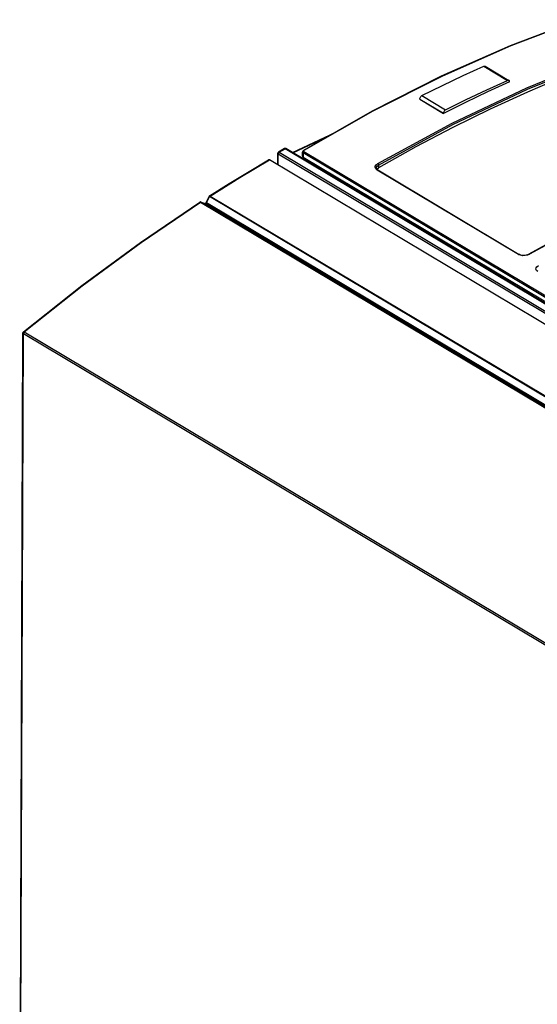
# Model space of a CAD drawing. Extents: x 0 to 594, y 0 to 420.
# Tile 31 of 41: x 508 to 526, y 106 to 139. Entities that reach past the tile are written whole.
import ezdxf

# ---------------------------------------------------------------- set-up
doc = ezdxf.new("R2010")
doc.units = 0
doc.header["$LTSCALE"] = 32.67
doc.layers.get('0').update_dxf_attribs({"linetype": 'CONTINUOUS'})

msp = doc.modelspace()

# ---------------------------------------------------------------- linework, layer by layer
at = {"color": 9, "linetype": 'CONTINUOUS'}
for p, q in [((523.779, 137.234), (524.58, 136.756)), ((521.69, 136.243), (522.491, 135.765)), ((521.617, 136.124), (522.418, 135.646)), ((517.336, 134.312), (518.622, 134.922)), ((516.84, 133.901), (516.842, 134.274)), ((516.843, 134.287), (516.842, 134.274)), ((516.842, 134.274), (549.201, 114.966)), ((516.874, 134.332), (517.068, 134.451)), ((516.874, 134.332), (549.234, 115.024)), ((534.687, 123.938), (517.068, 134.451)), ((517.098, 134.454), (517.093, 134.456)), ((517.68, 134.309), (517.679, 134.167)), ((534.671, 124.171), (517.68, 134.309)), ((517.698, 134.379), (517.697, 134.366)), ((517.697, 134.366), (517.706, 134.356)), ((517.709, 134.39), (517.698, 134.379)), ((517.706, 134.356), (534.698, 124.217)), ((515.543, 133.48), (516.544, 134.078)), ((520.227, 133.9), (520.226, 133.807)), ((520.177, 133.732), (520.133, 133.77)), ((524.956, 130.881), (520.177, 133.732)), ((514.544, 132.856), (515.543, 133.48)), ((512.209, 131.288), (514.217, 132.646)), ((514.217, 132.646), (514.214, 132.648)), ((514.225, 132.65), (514.217, 132.646)), ((514.217, 132.646), (546.552, 113.353)), ((514.24, 132.65), (546.574, 113.358)), ((514.379, 132.597), (514.374, 132.6)), ((514.374, 132.6), (514.379, 132.597)), ((546.832, 113.234), (514.379, 132.597)), ((514.386, 132.596), (514.379, 132.597)), ((514.421, 132.624), (514.416, 132.615)), ((514.421, 132.624), (514.524, 132.834)), ((546.874, 113.261), (514.421, 132.624)), ((514.53, 132.843), (514.524, 132.834)), ((514.544, 132.856), (546.878, 113.564)), ((525.018, 130.855), (524.956, 130.881)), ((525.323, 130.89), (525.255, 130.861)), ((525.573, 130.47), (525.624, 130.509)), ((508.123, 98.379), (508.234, 128.222)), ((508.236, 128.236), (508.234, 128.222)), ((508.234, 128.222), (540.582, 108.921)), ((508.261, 128.275), (508.25, 128.264)), ((508.261, 128.275), (540.608, 108.974))]:
    msp.add_line(p, q, dxfattribs=at)
at = {"color": 7, "linetype": 'CONTINUOUS'}
for p, q in [((523.828, 137.234), (524.629, 136.756)), ((524.652, 136.705), (524.652, 136.703)), ((521.617, 136.121), (521.617, 136.124)), ((521.617, 136.121), (522.418, 135.643)), ((520.014, 135.715), (517.692, 134.392)), ((522.418, 135.643), (522.418, 135.646)), ((517.324, 134.319), (518.759, 135)), ((516.828, 133.908), (516.829, 134.292)), ((516.829, 134.292), (516.829, 134.296)), ((517.047, 134.453), (516.853, 134.335)), ((517.051, 134.456), (517.047, 134.453)), ((534.692, 123.956), (517.098, 134.454)), ((517.659, 134.196), (517.659, 134.339)), ((517.692, 134.392), (517.681, 134.383)), ((548.877, 114.785), (516.544, 134.078)), ((517.679, 134.167), (534.671, 124.029)), ((520.153, 133.798), (520.153, 133.798)), ((520.156, 133.784), (520.153, 133.798)), ((520.173, 133.757), (520.183, 133.773)), ((520.2, 133.734), (520.181, 133.748)), ((520.183, 133.773), (520.226, 133.807)), ((520.2, 133.734), (524.979, 130.883)), ((514.198, 132.65), (514.195, 132.648)), ((514.235, 132.653), (514.226, 132.655)), ((514.235, 132.653), (514.374, 132.6)), ((514.406, 132.636), (514.509, 132.844)), ((514.511, 132.847), (514.509, 132.844)), ((527.19, 131.932), (525.305, 130.892)), ((525.305, 130.892), (525.294, 130.886)), ((508.11, 98.397), (508.222, 128.24)), ((508.229, 128.265), (508.24, 128.278))]:
    msp.add_line(p, q, dxfattribs=at)
at = {"color": 9, "linetype": 'CONTINUOUS'}
for points in [[(527.01, 138.801), (524.689, 137.922), (522.361, 136.891), (520.032, 135.713), (517.709, 134.39)], [(520.197, 133.948), (522.71, 135.313), (525.227, 136.507), (527.739, 137.526)], [(520.227, 133.9), (522.738, 135.264), (525.253, 136.457), (527.763, 137.475)], [(516.842, 134.274), (516.833, 134.281), (516.829, 134.289), (516.829, 134.292)], [(516.855, 134.313), (516.848, 134.3), (516.843, 134.287)], [(516.853, 134.335), (516.856, 134.336), (516.864, 134.336), (516.874, 134.332)], [(516.874, 134.332), (516.864, 134.324), (516.855, 134.313)], [(517.068, 134.451), (517.058, 134.455), (517.05, 134.455), (517.047, 134.453)], [(517.093, 134.456), (517.081, 134.456), (517.068, 134.451)], [(517.659, 134.339), (517.664, 134.324), (517.68, 134.309)], [(517.706, 134.356), (517.692, 134.343), (517.683, 134.326), (517.68, 134.309)], [(517.692, 134.392), (517.697, 134.393), (517.709, 134.39)], [(520.133, 133.77), (520.112, 133.815), (520.117, 133.863), (520.146, 133.909), (520.197, 133.948)], [(520.153, 133.798), (520.158, 133.826), (520.183, 133.866), (520.227, 133.9)], [(520.197, 133.948), (520.211, 133.936), (520.222, 133.918), (520.227, 133.9)], [(520.2, 133.734), (520.189, 133.737), (520.177, 133.732)], [(530.353, 133.449), (527.836, 132.255), (525.323, 130.89)], [(514.214, 132.648), (514.21, 132.65), (514.207, 132.65), (514.204, 132.651), (514.201, 132.651), (514.198, 132.65), (514.195, 132.649), (514.195, 132.648)], [(514.24, 132.65), (514.233, 132.652), (514.225, 132.65)], [(514.235, 132.653), (514.236, 132.652), (514.24, 132.65)], [(514.416, 132.615), (514.409, 132.607), (514.401, 132.601), (514.393, 132.598), (514.386, 132.596)], [(514.406, 132.636), (514.407, 132.634), (514.412, 132.63), (514.421, 132.624)], [(546.858, 113.541), (514.521, 132.836), (514.518, 132.838), (514.515, 132.839), (514.513, 132.841), (514.511, 132.842), (514.51, 132.843), (514.509, 132.843), (514.509, 132.844)], [(514.544, 132.856), (514.54, 132.859), (514.537, 132.86), (514.534, 132.861), (514.531, 132.861), (514.528, 132.861), (514.526, 132.861), (514.524, 132.86), (514.523, 132.86)], [(514.544, 132.856), (514.537, 132.85), (514.53, 132.843)], [(508.261, 128.275), (510.222, 129.829), (512.209, 131.288)], [(524.956, 130.881), (524.968, 130.886), (524.979, 130.883)], [(525.305, 130.892), (525.31, 130.894), (525.323, 130.89)], [(525.255, 130.861), (525.176, 130.844), (525.094, 130.842), (525.018, 130.855)], [(525.6, 130.309), (525.558, 130.344), (525.539, 130.385), (525.545, 130.428), (525.573, 130.47)], [(508.222, 128.24), (508.222, 128.237), (508.226, 128.229), (508.234, 128.222)], [(508.25, 128.264), (508.242, 128.251), (508.236, 128.236)], [(508.24, 128.278), (508.245, 128.28), (508.252, 128.279), (508.261, 128.275)]]:
    msp.add_lwpolyline(points, dxfattribs=at)
at = {"color": 7, "linetype": 'CONTINUOUS'}
for points in [[(526.993, 138.804), (524.672, 137.924), (522.343, 136.894), (520.014, 135.715)], [(521.69, 136.243), (522.387, 136.586), (523.083, 136.916), (523.779, 137.234)], [(523.779, 137.234), (523.798, 137.239), (523.816, 137.239), (523.828, 137.234)], [(527.763, 137.382), (526.509, 136.895), (525.253, 136.364), (523.995, 135.789)], [(524.652, 136.703), (523.908, 136.365), (523.163, 136.012), (522.418, 135.643)], [(522.491, 135.765), (523.187, 136.108), (523.884, 136.439), (524.58, 136.756)], [(524.629, 136.756), (524.616, 136.761), (524.599, 136.761), (524.58, 136.756)], [(524.652, 136.705), (524.65, 136.726), (524.643, 136.743), (524.631, 136.755), (524.629, 136.756)], [(521.617, 136.124), (521.62, 136.146), (521.627, 136.17), (521.639, 136.193), (521.654, 136.213), (521.671, 136.23), (521.69, 136.243)], [(523.995, 135.789), (522.738, 135.17), (521.481, 134.51), (520.226, 133.807)], [(522.491, 135.765), (522.472, 135.752), (522.455, 135.735), (522.44, 135.715), (522.428, 135.692), (522.421, 135.668), (522.418, 135.646)], [(516.829, 134.296), (516.832, 134.31), (516.839, 134.322)], [(516.839, 134.322), (516.85, 134.333), (516.853, 134.335)], [(517.098, 134.454), (517.082, 134.46), (517.067, 134.46), (517.051, 134.456)], [(517.681, 134.383), (517.668, 134.369), (517.661, 134.351), (517.659, 134.339)], [(514.523, 132.86), (515.188, 133.278), (515.854, 133.685), (516.511, 134.074)], [(516.544, 134.078), (516.532, 134.081), (516.521, 134.079), (516.511, 134.074)], [(517.659, 134.196), (517.66, 134.187), (517.667, 134.176), (517.679, 134.167)], [(520.181, 133.748), (520.165, 133.766), (520.156, 133.784)], [(508.24, 128.278), (510.203, 129.834), (512.189, 131.292), (514.195, 132.648)], [(514.226, 132.655), (514.212, 132.655), (514.198, 132.65)], [(514.406, 132.636), (514.399, 132.624), (514.391, 132.613), (514.382, 132.606), (514.376, 132.602), (514.371, 132.6)], [(514.523, 132.86), (514.519, 132.857), (514.511, 132.847)], [(525.294, 130.886), (525.254, 130.869), (525.208, 130.857), (525.16, 130.85), (525.11, 130.849), (525.064, 130.854), (525.021, 130.864), (524.986, 130.879), (524.979, 130.883)], [(508.222, 128.24), (508.223, 128.25), (508.229, 128.265)]]:
    msp.add_lwpolyline(points, dxfattribs=at)

doc.saveas('drawing.dxf')
